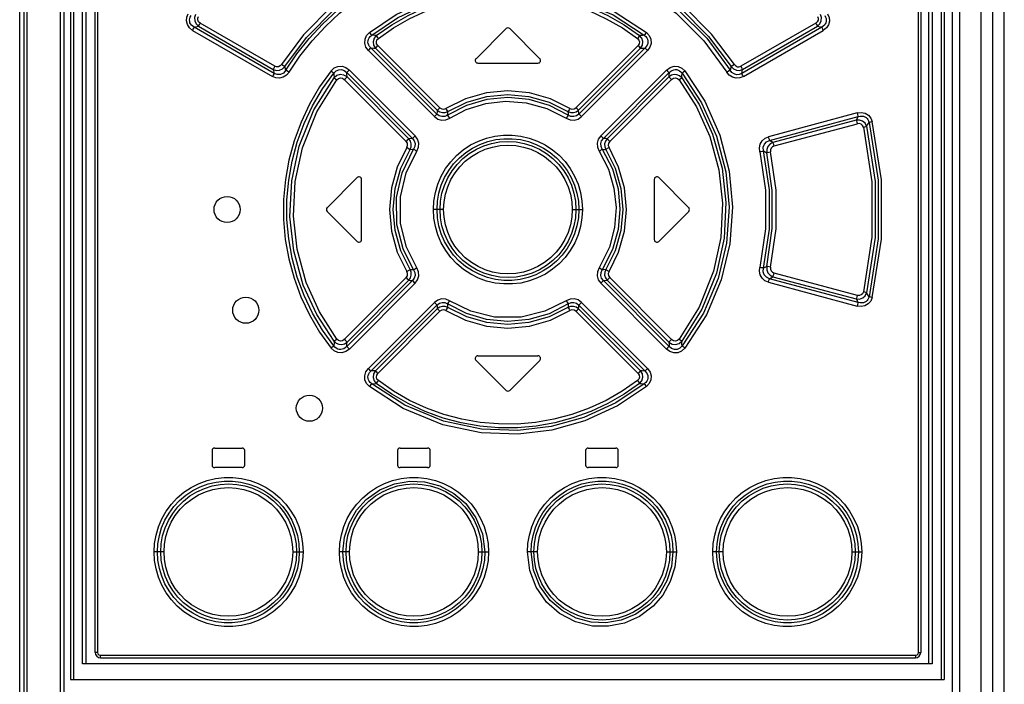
# Model space of a CAD drawing. Extents: x 0 to 420, y 0 to 297.
# Tile 5 of 31: x 79 to 94, y 182 to 193. Entities that reach past the tile are written whole.
import ezdxf

# ---------------------------------------------------------------- set-up
doc = ezdxf.new("R2010")
doc.units = 0
doc.header["$LTSCALE"] = 23.1
doc.layers.get('0').update_dxf_attribs({"linetype": 'CONTINUOUS'})

msp = doc.modelspace()

# ---------------------------------------------------------------- linework, layer by layer
at = {"color": 7, "linetype": 'CONTINUOUS'}
for p, q in [((93.794, 138.709), (93.794, 213.559)), ((78.718, 138.659), (78.718, 208.659)), ((79.394, 208.619), (79.394, 142.659)), ((79.496, 208.619), (79.496, 182.509)), ((79.736, 182.749), (79.736, 208.619)), ((92.634, 208.619), (92.634, 182.749)), ((92.874, 208.619), (92.874, 182.509)), ((92.994, 208.619), (92.994, 142.659)), ((79.874, 182.919), (79.874, 208.379)), ((92.514, 208.379), (92.514, 182.919)), ((86.166, 192.467), (85.706, 192.007)), ((86.683, 192.007), (86.223, 192.467)), ((85.734, 191.939), (86.654, 191.939)), ((83.426, 189.727), (83.886, 190.187)), ((83.954, 189.239), (83.954, 190.159)), ((88.434, 190.159), (88.434, 189.239)), ((88.503, 190.187), (88.963, 189.727)), ((83.426, 189.67), (83.886, 189.21)), ((88.503, 189.21), (88.963, 189.67)), ((85.734, 187.459), (86.654, 187.459)), ((85.706, 187.39), (86.166, 186.93)), ((86.223, 186.93), (86.683, 187.39)), ((81.704, 186.049), (82.124, 186.049)), ((84.544, 186.049), (84.964, 186.049)), ((87.424, 186.049), (87.844, 186.049)), ((81.664, 186.009), (81.664, 185.789)), ((82.164, 185.789), (82.164, 186.009)), ((84.504, 186.009), (84.504, 185.789)), ((85.004, 185.789), (85.004, 186.009)), ((87.384, 186.009), (87.384, 185.789)), ((87.884, 185.789), (87.884, 186.009)), ((82.124, 185.749), (81.704, 185.749)), ((84.964, 185.749), (84.544, 185.749)), ((87.844, 185.749), (87.424, 185.749)), ((92.69, 182.749), (79.681, 182.749)), ((79.954, 182.839), (92.434, 182.839)), ((79.496, 182.509), (92.874, 182.509))]:
    msp.add_line(p, q, dxfattribs=at)
at = {"color": 9, "linetype": 'CONTINUOUS'}
for p, q in [((78.783, 208.619), (78.783, 141.681)), ((78.827, 208.619), (78.827, 141.681)), ((79.338, 208.619), (79.338, 142.609)), ((79.54, 208.619), (79.54, 182.509)), ((79.681, 182.749), (79.681, 208.619)), ((92.69, 208.619), (92.69, 182.749)), ((92.83, 208.619), (92.83, 182.509)), ((93.107, 208.619), (93.107, 142.609)), ((93.437, 208.619), (93.437, 141.681)), ((93.611, 208.619), (93.611, 141.572)), ((79.91, 208.379), (79.91, 182.919)), ((92.479, 182.919), (92.479, 208.379)), ((82.626, 191.891), (81.481, 192.552)), ((90.908, 192.552), (89.762, 191.891)), ((81.366, 192.44), (82.589, 191.733)), ((81.391, 192.488), (81.456, 192.504)), ((82.615, 191.781), (81.391, 192.488)), ((81.456, 192.504), (82.601, 191.843)), ((90.998, 192.488), (89.774, 191.781)), ((89.788, 191.843), (90.933, 192.504)), ((89.799, 191.733), (91.022, 192.44)), ((90.933, 192.504), (90.998, 192.488)), ((84.058, 192.131), (85.068, 191.12)), ((85.107, 191.16), (84.096, 192.171)), ((84.165, 192.166), (85.113, 191.217)), ((85.152, 191.256), (84.203, 192.206)), ((88.186, 192.206), (87.236, 191.256)), ((87.275, 191.217), (88.224, 192.166)), ((88.293, 192.171), (87.282, 191.16)), ((87.321, 191.12), (88.331, 192.131)), ((82.601, 191.843), (82.615, 191.781)), ((82.792, 191.83), (82.778, 191.886)), ((83.725, 191.793), (84.732, 190.787)), ((84.773, 190.827), (83.767, 191.833)), ((88.621, 191.833), (87.616, 190.827)), ((87.657, 190.787), (88.664, 191.793)), ((89.61, 191.886), (89.597, 191.83)), ((89.774, 191.781), (89.788, 191.843)), ((83.688, 191.688), (84.636, 190.741)), ((84.677, 190.781), (83.73, 191.728)), ((88.659, 191.728), (87.712, 190.781)), ((87.753, 190.741), (88.701, 191.688)), ((91.54, 191.176), (90.183, 190.812)), ((90.201, 190.757), (91.559, 191.121)), ((91.525, 191.067), (90.252, 190.726)), ((91.559, 191.121), (91.525, 191.067)), ((91.686, 190.972), (91.723, 191.032)), ((90.269, 190.671), (91.544, 191.012)), ((90.252, 190.726), (90.201, 190.757)), ((90.108, 190.596), (90.156, 190.568)), ((85.209, 189.699), (85.053, 189.699)), ((87.18, 189.699), (87.335, 189.699)), ((90.156, 188.829), (90.108, 188.801)), ((84.636, 188.657), (83.688, 187.709)), ((84.732, 188.61), (83.725, 187.604)), ((83.73, 187.669), (84.677, 188.616)), ((88.664, 187.604), (87.657, 188.61)), ((87.712, 188.616), (88.659, 187.669)), ((88.701, 187.709), (87.753, 188.657)), ((90.201, 188.64), (90.252, 188.671)), ((91.559, 188.277), (90.201, 188.64)), ((90.252, 188.671), (91.525, 188.33)), ((91.544, 188.385), (90.269, 188.726)), ((83.767, 187.564), (84.773, 188.57)), ((87.616, 188.57), (88.621, 187.564)), ((90.183, 188.585), (91.54, 188.222)), ((91.525, 188.33), (91.559, 188.277)), ((91.723, 188.365), (91.686, 188.426)), ((85.068, 188.277), (84.058, 187.266)), ((84.096, 187.227), (85.107, 188.237)), ((85.113, 188.181), (84.165, 187.231)), ((88.224, 187.231), (87.275, 188.181)), ((87.282, 188.237), (88.293, 187.227)), ((88.331, 187.266), (87.321, 188.277)), ((84.203, 187.192), (85.152, 188.141)), ((87.236, 188.141), (88.186, 187.192)), ((80.928, 184.459), (80.777, 184.459)), ((82.898, 184.459), (83.059, 184.459)), ((83.768, 184.459), (83.614, 184.459)), ((85.739, 184.459), (85.897, 184.459)), ((86.649, 184.459), (86.492, 184.459)), ((88.62, 184.459), (88.774, 184.459)), ((89.49, 184.459), (89.33, 184.459)), ((91.461, 184.459), (91.612, 184.459)), ((79.91, 182.919), (79.874, 182.919)), ((79.95, 182.879), (92.439, 182.879)), ((92.479, 182.919), (92.514, 182.919))]:
    msp.add_line(p, q, dxfattribs=at)
for points in [[(83.976, 193.165), (83.51, 192.819), (83.064, 192.37), (82.727, 191.917)], [(84.075, 192.409), (84.483, 192.684), (84.989, 192.922), (85.535, 193.077), (86.075, 193.139), (86.642, 193.111), (87.212, 192.987), (87.823, 192.73), (88.314, 192.409)], [(89.661, 191.917), (89.313, 192.384), (88.865, 192.83), (88.412, 193.165)], [(82.778, 191.886), (83.109, 192.333), (83.549, 192.775), (84.008, 193.117)], [(82.792, 191.83), (82.963, 192.081), (83.152, 192.318), (83.358, 192.54), (83.58, 192.746), (83.816, 192.933), (84.065, 193.102)], [(82.843, 191.8), (83.01, 192.046), (83.196, 192.28), (83.399, 192.498), (83.617, 192.701), (83.85, 192.887), (84.096, 193.054)], [(84.108, 192.365), (84.503, 192.632), (84.998, 192.866), (85.539, 193.02), (86.075, 193.082), (86.639, 193.055), (87.204, 192.93), (87.803, 192.678), (88.281, 192.365)], [(84.178, 192.362), (84.415, 192.526), (84.665, 192.669), (84.928, 192.79), (85.199, 192.888), (85.477, 192.962), (85.761, 193.012), (86.048, 193.037), (86.337, 193.037), (86.624, 193.012), (86.908, 192.963), (87.188, 192.889), (87.46, 192.791), (87.723, 192.669), (87.974, 192.526), (88.211, 192.362)], [(84.21, 192.318), (84.444, 192.479), (84.691, 192.62), (84.949, 192.739), (85.217, 192.835), (85.491, 192.908), (85.77, 192.956), (86.053, 192.981), (86.337, 192.981), (86.62, 192.956), (86.899, 192.907), (87.173, 192.835), (87.441, 192.738), (87.699, 192.619), (87.946, 192.478), (88.178, 192.318)], [(88.292, 193.054), (88.772, 192.701), (89.192, 192.28), (89.546, 191.8)], [(88.324, 193.102), (88.81, 192.745), (89.237, 192.319), (89.597, 191.83)], [(88.38, 193.117), (88.825, 192.788), (89.267, 192.348), (89.61, 191.886)], [(81.366, 192.44), (81.317, 192.479), (81.286, 192.528), (81.272, 192.584), (81.277, 192.64), (81.3, 192.695)], [(81.411, 192.684), (81.395, 192.635), (81.398, 192.585), (81.419, 192.539), (81.456, 192.504)], [(90.933, 192.504), (90.97, 192.54), (90.991, 192.586), (90.994, 192.636), (90.978, 192.684)], [(91.089, 192.695), (91.112, 192.638), (91.117, 192.58), (91.102, 192.525), (91.07, 192.477), (91.022, 192.44)], [(81.391, 192.488), (81.367, 192.503), (81.349, 192.519), (81.336, 192.538), (81.326, 192.557), (81.321, 192.578), (81.32, 192.599), (81.323, 192.621), (81.33, 192.643), (81.343, 192.666)], [(81.481, 192.552), (81.457, 192.573), (81.444, 192.599), (81.444, 192.627), (81.454, 192.654)], [(81.456, 192.504), (81.461, 192.515), (81.469, 192.532), (81.481, 192.552)], [(90.934, 192.654), (90.945, 192.626), (90.944, 192.597), (90.931, 192.572), (90.908, 192.552)], [(90.908, 192.552), (90.919, 192.532), (90.928, 192.516), (90.933, 192.504)], [(91.045, 192.666), (91.058, 192.643), (91.066, 192.621), (91.069, 192.599), (91.068, 192.577), (91.062, 192.557), (91.053, 192.538), (91.04, 192.519), (91.021, 192.503), (90.998, 192.488)], [(81.366, 192.44), (81.377, 192.46), (81.386, 192.476), (81.391, 192.488)], [(84.058, 192.131), (84.019, 192.185), (84.002, 192.244), (84.006, 192.306), (84.031, 192.362), (84.075, 192.409)], [(84.108, 192.365), (84.101, 192.375), (84.089, 192.391), (84.075, 192.409)], [(88.314, 192.409), (88.3, 192.391), (88.288, 192.376), (88.281, 192.365)], [(88.314, 192.409), (88.359, 192.36), (88.384, 192.303), (88.387, 192.241), (88.368, 192.182), (88.331, 192.131)], [(90.998, 192.488), (91.003, 192.477), (91.011, 192.46), (91.022, 192.44)], [(84.096, 192.171), (84.076, 192.192), (84.062, 192.214), (84.054, 192.237), (84.051, 192.26), (84.052, 192.282), (84.058, 192.304), (84.069, 192.326), (84.086, 192.346), (84.108, 192.365)], [(84.178, 192.362), (84.155, 192.363), (84.108, 192.365)], [(84.178, 192.362), (84.144, 192.319), (84.129, 192.266), (84.137, 192.213), (84.165, 192.166)], [(84.21, 192.318), (84.196, 192.336), (84.185, 192.352), (84.178, 192.362)], [(84.203, 192.206), (84.184, 192.234), (84.18, 192.264), (84.189, 192.293), (84.21, 192.318)], [(88.211, 192.362), (88.204, 192.352), (88.192, 192.337), (88.178, 192.318)], [(88.178, 192.318), (88.2, 192.292), (88.209, 192.263), (88.204, 192.233), (88.186, 192.206)], [(88.281, 192.365), (88.257, 192.364), (88.211, 192.362)], [(88.224, 192.166), (88.252, 192.214), (88.259, 192.268), (88.245, 192.32), (88.211, 192.362)], [(88.281, 192.365), (88.303, 192.346), (88.319, 192.326), (88.33, 192.304), (88.336, 192.282), (88.338, 192.26), (88.334, 192.237), (88.326, 192.214), (88.313, 192.192), (88.293, 192.171)], [(84.058, 192.131), (84.074, 192.147), (84.087, 192.161), (84.096, 192.171)], [(84.096, 192.171), (84.142, 192.168), (84.165, 192.166)], [(84.165, 192.166), (84.173, 192.175), (84.186, 192.189), (84.203, 192.206)], [(88.186, 192.206), (88.202, 192.189), (88.215, 192.175), (88.224, 192.166)], [(88.224, 192.166), (88.27, 192.169), (88.293, 192.171)], [(88.293, 192.171), (88.301, 192.162), (88.314, 192.148), (88.331, 192.131)], [(82.843, 191.8), (82.803, 191.753), (82.753, 191.722), (82.697, 191.708), (82.641, 191.712), (82.589, 191.733)], [(82.615, 191.781), (82.61, 191.77), (82.601, 191.753), (82.59, 191.733)], [(82.626, 191.891), (82.615, 191.871), (82.606, 191.854), (82.601, 191.843)], [(82.601, 191.843), (82.648, 191.828), (82.697, 191.831), (82.742, 191.851), (82.778, 191.886)], [(82.792, 191.83), (82.756, 191.787), (82.71, 191.765), (82.661, 191.763), (82.615, 191.781)], [(82.727, 191.917), (82.706, 191.895), (82.681, 191.883), (82.653, 191.881), (82.626, 191.891)], [(82.778, 191.886), (82.767, 191.893), (82.749, 191.903), (82.727, 191.917)], [(83.486, 191.821), (83.311, 191.575), (83.157, 191.312), (83.026, 191.036), (82.919, 190.75), (82.839, 190.455), (82.786, 190.156), (82.759, 189.852), (82.758, 189.547), (82.785, 189.242), (82.839, 188.942), (82.919, 188.649), (83.025, 188.363), (83.156, 188.087), (83.31, 187.824), (83.486, 187.577)], [(82.843, 191.8), (82.822, 191.813), (82.804, 191.824), (82.792, 191.83)], [(83.528, 187.611), (83.354, 187.854), (83.202, 188.113), (83.073, 188.384), (82.969, 188.665), (82.891, 188.954), (82.838, 189.249), (82.811, 189.547), (82.811, 189.847), (82.838, 190.146), (82.89, 190.441), (82.969, 190.731), (83.073, 191.013), (83.202, 191.284), (83.354, 191.543), (83.528, 191.786)], [(83.486, 191.821), (83.535, 191.865), (83.592, 191.889), (83.655, 191.891), (83.714, 191.872), (83.767, 191.833)], [(83.486, 191.821), (83.504, 191.807), (83.519, 191.794), (83.528, 191.786)], [(83.528, 191.786), (83.563, 191.821), (83.603, 191.838), (83.646, 191.839), (83.688, 191.824), (83.725, 191.793)], [(83.528, 191.786), (83.529, 191.763), (83.532, 191.716)], [(83.725, 191.793), (83.735, 191.802), (83.749, 191.816), (83.767, 191.834)], [(83.73, 191.728), (83.727, 191.772), (83.725, 191.793)], [(88.621, 191.833), (88.676, 191.873), (88.737, 191.892), (88.8, 191.888), (88.856, 191.863), (88.902, 191.821)], [(88.622, 191.834), (88.639, 191.817), (88.654, 191.802), (88.664, 191.793)], [(88.664, 191.793), (88.66, 191.75), (88.659, 191.728)], [(88.664, 191.793), (88.686, 191.814), (88.709, 191.828), (88.733, 191.837), (88.756, 191.84), (88.779, 191.839), (88.801, 191.833), (88.822, 191.823), (88.842, 191.807), (88.86, 191.786)], [(88.857, 191.716), (88.858, 191.739), (88.86, 191.786)], [(88.86, 191.786), (88.87, 191.794), (88.884, 191.806), (88.902, 191.821)], [(88.86, 191.786), (89.16, 191.333), (89.39, 190.819), (89.531, 190.277), (89.581, 189.735), (89.542, 189.185), (89.412, 188.642), (89.187, 188.114), (88.86, 187.611)], [(88.902, 191.821), (89.207, 191.359), (89.44, 190.836), (89.583, 190.284), (89.633, 189.733), (89.593, 189.174), (89.461, 188.622), (89.233, 188.086), (88.902, 187.577)], [(89.597, 191.83), (89.585, 191.824), (89.567, 191.813), (89.546, 191.8)], [(89.799, 191.733), (89.745, 191.712), (89.688, 191.708), (89.632, 191.723), (89.584, 191.755), (89.546, 191.8)], [(89.774, 191.781), (89.734, 191.765), (89.695, 191.762), (89.657, 191.773), (89.624, 191.795), (89.597, 191.83)], [(89.661, 191.917), (89.64, 191.903), (89.622, 191.893), (89.61, 191.886)], [(89.61, 191.886), (89.647, 191.851), (89.692, 191.831), (89.741, 191.828), (89.788, 191.843)], [(89.661, 191.917), (89.682, 191.895), (89.708, 191.883), (89.736, 191.881), (89.762, 191.891)], [(89.788, 191.843), (89.783, 191.854), (89.774, 191.87), (89.762, 191.891)], [(89.799, 191.733), (89.788, 191.753), (89.779, 191.77), (89.774, 191.781)], [(83.532, 187.682), (83.267, 188.091), (83.061, 188.543), (82.916, 189.065), (82.857, 189.59), (82.884, 190.136), (83, 190.67), (83.224, 191.225), (83.532, 191.716)], [(83.575, 187.715), (83.307, 188.131), (83.104, 188.582), (82.965, 189.091), (82.91, 189.599), (82.936, 190.127), (83.048, 190.645), (83.267, 191.192), (83.575, 191.682)], [(83.73, 191.728), (83.682, 191.757), (83.627, 191.764), (83.575, 191.75), (83.532, 191.716)], [(83.532, 191.716), (83.541, 191.708), (83.556, 191.696), (83.575, 191.682)], [(83.575, 191.682), (83.6, 191.704), (83.629, 191.712), (83.66, 191.707), (83.688, 191.688)], [(83.688, 191.688), (83.705, 191.705), (83.72, 191.719), (83.73, 191.728)], [(88.857, 191.716), (88.823, 191.745), (88.782, 191.761), (88.739, 191.764), (88.696, 191.753), (88.659, 191.728)], [(88.659, 191.728), (88.668, 191.72), (88.683, 191.706), (88.701, 191.688)], [(88.701, 191.688), (88.73, 191.707), (88.761, 191.712), (88.79, 191.703), (88.814, 191.682)], [(88.814, 191.682), (88.832, 191.696), (88.847, 191.708), (88.857, 191.716)], [(88.814, 191.682), (89.081, 191.268), (89.284, 190.817), (89.424, 190.306), (89.479, 189.796), (89.452, 189.269), (89.341, 188.753), (89.122, 188.206), (88.814, 187.715)], [(88.857, 191.716), (89.121, 191.307), (89.327, 190.854), (89.473, 190.33), (89.532, 189.804), (89.504, 189.258), (89.389, 188.726), (89.165, 188.173), (88.857, 187.682)], [(87.144, 191.246), (86.845, 191.393), (86.525, 191.483), (86.194, 191.513), (85.864, 191.483), (85.544, 191.393), (85.245, 191.246)], [(87.118, 191.143), (86.829, 191.291), (86.518, 191.382), (86.194, 191.413), (85.871, 191.382), (85.559, 191.291), (85.271, 191.143)], [(85.275, 191.197), (85.563, 191.34), (85.873, 191.427), (86.194, 191.457), (86.516, 191.427), (86.826, 191.34), (87.113, 191.197)], [(85.302, 191.096), (85.555, 191.228), (85.857, 191.322), (86.157, 191.356), (86.475, 191.333), (86.79, 191.246), (87.087, 191.096)], [(85.113, 191.217), (85.111, 191.198), (85.107, 191.16)], [(85.152, 191.256), (85.136, 191.24), (85.122, 191.226), (85.113, 191.217)], [(85.113, 191.217), (85.15, 191.192), (85.191, 191.181), (85.234, 191.182), (85.275, 191.197)], [(85.152, 191.256), (85.18, 191.238), (85.214, 191.235), (85.245, 191.246)], [(85.275, 191.197), (85.268, 191.208), (85.258, 191.225), (85.245, 191.246)], [(85.271, 191.143), (85.274, 191.179), (85.275, 191.197)], [(87.144, 191.246), (87.131, 191.225), (87.12, 191.208), (87.113, 191.197)], [(87.113, 191.197), (87.155, 191.182), (87.198, 191.181), (87.239, 191.192), (87.275, 191.217)], [(87.113, 191.197), (87.116, 191.161), (87.118, 191.143)], [(87.144, 191.246), (87.175, 191.235), (87.209, 191.239), (87.236, 191.256)], [(87.275, 191.217), (87.267, 191.226), (87.253, 191.239), (87.236, 191.256)], [(87.282, 191.16), (87.28, 191.179), (87.275, 191.217)], [(91.54, 191.176), (91.604, 191.183), (91.663, 191.171), (91.713, 191.141), (91.75, 191.098), (91.772, 191.045)], [(91.54, 191.176), (91.547, 191.153), (91.553, 191.133), (91.559, 191.121)], [(85.107, 191.16), (85.098, 191.151), (85.085, 191.137), (85.068, 191.12)], [(85.068, 191.12), (85.121, 191.082), (85.181, 191.066), (85.243, 191.07), (85.302, 191.096)], [(85.271, 191.143), (85.228, 191.123), (85.184, 191.12), (85.142, 191.133), (85.107, 191.16)], [(85.302, 191.096), (85.289, 191.116), (85.278, 191.133), (85.271, 191.143)], [(87.118, 191.143), (87.111, 191.133), (87.1, 191.116), (87.087, 191.096)], [(87.087, 191.096), (87.148, 191.07), (87.21, 191.066), (87.269, 191.083), (87.321, 191.12)], [(87.282, 191.16), (87.245, 191.132), (87.203, 191.12), (87.159, 191.124), (87.118, 191.143)], [(87.321, 191.12), (87.304, 191.137), (87.291, 191.151), (87.282, 191.16)], [(91.686, 190.972), (91.663, 191.018), (91.625, 191.051), (91.577, 191.068), (91.525, 191.067)], [(91.525, 191.067), (91.53, 191.055), (91.537, 191.036), (91.544, 191.012)], [(91.637, 190.96), (91.624, 190.986), (91.603, 191.006), (91.575, 191.015), (91.544, 191.012)], [(91.559, 191.121), (91.587, 191.127), (91.613, 191.128), (91.637, 191.125), (91.658, 191.118), (91.677, 191.107), (91.693, 191.093), (91.706, 191.076), (91.716, 191.056), (91.723, 191.032)], [(91.723, 191.032), (91.734, 191.035), (91.751, 191.04), (91.772, 191.045)], [(91.723, 191.032), (91.864, 190.147), (91.864, 189.25), (91.723, 188.365)], [(91.772, 188.352), (91.914, 189.246), (91.914, 190.151), (91.772, 191.045)], [(91.637, 190.96), (91.657, 190.965), (91.675, 190.969), (91.686, 190.972)], [(91.637, 190.96), (91.765, 190.122), (91.765, 189.275), (91.637, 188.438)], [(91.686, 190.972), (91.815, 190.126), (91.815, 189.271), (91.686, 188.426)], [(84.677, 190.781), (84.668, 190.772), (84.653, 190.758), (84.636, 190.741)], [(84.647, 190.648), (84.658, 190.679), (84.654, 190.713), (84.636, 190.741)], [(84.732, 190.787), (84.713, 190.785), (84.677, 190.781)], [(84.696, 190.618), (84.712, 190.659), (84.713, 190.703), (84.701, 190.745), (84.677, 190.781)], [(84.773, 190.827), (84.756, 190.81), (84.741, 190.796), (84.732, 190.787)], [(84.732, 190.787), (84.76, 190.75), (84.772, 190.707), (84.769, 190.663), (84.749, 190.622)], [(84.798, 190.591), (84.824, 190.652), (84.828, 190.715), (84.81, 190.775), (84.773, 190.827)], [(85.053, 189.699), (85.061, 189.828), (85.083, 189.958), (85.121, 190.085), (85.173, 190.208), (85.239, 190.324), (85.318, 190.43), (85.409, 190.527), (85.511, 190.613), (85.622, 190.686), (85.741, 190.747), (85.866, 190.792), (85.995, 190.823), (86.127, 190.839), (86.26, 190.839), (86.392, 190.823), (86.521, 190.793), (86.646, 190.747), (86.765, 190.688), (86.876, 190.614), (86.978, 190.529), (87.069, 190.432), (87.148, 190.326), (87.215, 190.21), (87.267, 190.087), (87.305, 189.959), (87.328, 189.829), (87.335, 189.699)], [(85.108, 189.699), (85.116, 189.825), (85.138, 189.95), (85.174, 190.071), (85.225, 190.187), (85.288, 190.297), (85.363, 190.398), (85.45, 190.489), (85.547, 190.57), (85.652, 190.639), (85.766, 190.696), (85.884, 190.739), (86.007, 190.768), (86.132, 190.782), (86.259, 190.782), (86.384, 190.768), (86.507, 190.738), (86.625, 190.695), (86.738, 190.638), (86.843, 190.569), (86.94, 190.488), (87.026, 190.396), (87.101, 190.296), (87.164, 190.187), (87.214, 190.071), (87.251, 189.95), (87.273, 189.826), (87.28, 189.699)], [(85.154, 189.699), (85.161, 189.825), (85.184, 189.948), (85.221, 190.068), (85.273, 190.183), (85.338, 190.291), (85.416, 190.39), (85.505, 190.479), (85.603, 190.556), (85.711, 190.621), (85.825, 190.672), (85.944, 190.71), (86.067, 190.732), (86.192, 190.74), (86.318, 190.733), (86.442, 190.71), (86.562, 190.673), (86.676, 190.622), (86.784, 190.557), (86.884, 190.479), (86.972, 190.39), (87.05, 190.292), (87.115, 190.185), (87.167, 190.07), (87.205, 189.949), (87.227, 189.825), (87.235, 189.699)], [(87.616, 190.827), (87.578, 190.773), (87.561, 190.713), (87.565, 190.651), (87.59, 190.591)], [(87.657, 190.787), (87.648, 190.796), (87.633, 190.81), (87.616, 190.827)], [(87.639, 190.622), (87.62, 190.665), (87.616, 190.709), (87.629, 190.751), (87.657, 190.787)], [(87.712, 190.781), (87.693, 190.783), (87.657, 190.787)], [(87.712, 190.781), (87.687, 190.744), (87.675, 190.702), (87.677, 190.659), (87.692, 190.618)], [(87.753, 190.741), (87.736, 190.758), (87.721, 190.772), (87.712, 190.781)], [(87.753, 190.741), (87.735, 190.713), (87.731, 190.678), (87.742, 190.647)], [(90.049, 190.583), (90.044, 190.644), (90.057, 190.701), (90.087, 190.751), (90.131, 190.789), (90.183, 190.812)], [(90.108, 190.596), (90.104, 190.652), (90.12, 190.7), (90.154, 190.736), (90.201, 190.757)], [(90.252, 190.726), (90.207, 190.703), (90.174, 190.665), (90.156, 190.619), (90.156, 190.568)], [(90.201, 190.757), (90.197, 190.769), (90.19, 190.788), (90.184, 190.812)], [(90.269, 190.671), (90.263, 190.694), (90.257, 190.713), (90.252, 190.726)], [(84.647, 190.648), (84.499, 190.349), (84.409, 190.029), (84.379, 189.699), (84.409, 189.368), (84.499, 189.048), (84.647, 188.75)], [(84.696, 188.779), (84.554, 189.068), (84.467, 189.378), (84.437, 189.699), (84.467, 190.02), (84.554, 190.33), (84.696, 190.618)], [(84.749, 188.775), (84.589, 189.097), (84.495, 189.467), (84.489, 189.883), (84.574, 190.261), (84.749, 190.622)], [(84.798, 188.806), (84.642, 189.121), (84.551, 189.486), (84.549, 189.894), (84.635, 190.258), (84.798, 190.591)], [(84.647, 190.648), (84.668, 190.635), (84.685, 190.624), (84.696, 190.618)], [(84.696, 190.618), (84.732, 190.621), (84.749, 190.622)], [(84.749, 190.622), (84.761, 190.615), (84.778, 190.604), (84.798, 190.591)], [(85.209, 189.699), (85.216, 189.817), (85.237, 189.934), (85.273, 190.048), (85.322, 190.157), (85.384, 190.259), (85.457, 190.353), (85.541, 190.437), (85.635, 190.51), (85.738, 190.572), (85.847, 190.621), (85.959, 190.655), (86.074, 190.676), (86.194, 190.684), (86.313, 190.677), (86.43, 190.655), (86.543, 190.62), (86.652, 190.571), (86.755, 190.509), (86.848, 190.436), (86.932, 190.352), (87.006, 190.258), (87.067, 190.156), (87.116, 190.047), (87.152, 189.933), (87.173, 189.816), (87.18, 189.699)], [(87.59, 190.591), (87.611, 190.604), (87.628, 190.615), (87.639, 190.622)], [(87.59, 190.591), (87.733, 190.314), (87.818, 190.026), (87.851, 189.73), (87.828, 189.423), (87.747, 189.121), (87.59, 188.806)], [(87.639, 190.622), (87.675, 190.619), (87.692, 190.618)], [(87.639, 190.622), (87.793, 190.319), (87.88, 190.014), (87.909, 189.702), (87.882, 189.392), (87.797, 189.089), (87.639, 188.775)], [(87.692, 190.618), (87.703, 190.624), (87.721, 190.635), (87.742, 190.647)], [(87.692, 190.618), (87.835, 190.33), (87.922, 190.02), (87.951, 189.699), (87.922, 189.378), (87.835, 189.068), (87.692, 188.779)], [(87.742, 188.75), (87.889, 189.048), (87.979, 189.368), (88.01, 189.699), (87.979, 190.029), (87.889, 190.349), (87.742, 190.647)], [(90.049, 190.584), (90.074, 190.589), (90.095, 190.594), (90.108, 190.596)], [(90.049, 190.583), (90.138, 189.996), (90.138, 189.401), (90.049, 188.814)], [(90.108, 188.801), (90.198, 189.397), (90.198, 190), (90.108, 190.596)], [(90.156, 190.568), (90.169, 190.571), (90.19, 190.575), (90.215, 190.58)], [(90.156, 188.829), (90.239, 189.407), (90.239, 189.991), (90.156, 190.568)], [(90.269, 190.671), (90.243, 190.658), (90.224, 190.637), (90.214, 190.61), (90.215, 190.581)], [(90.215, 188.817), (90.3, 189.403), (90.3, 189.995), (90.215, 190.581)], [(87.335, 189.699), (87.328, 189.569), (87.306, 189.439), (87.268, 189.312), (87.216, 189.189), (87.149, 189.073), (87.07, 188.967), (86.98, 188.87), (86.878, 188.784), (86.767, 188.711), (86.648, 188.651), (86.523, 188.605), (86.394, 188.574), (86.262, 188.559), (86.129, 188.559), (85.997, 188.574), (85.868, 188.604), (85.743, 188.65), (85.624, 188.71), (85.512, 188.783), (85.411, 188.868), (85.32, 188.965), (85.241, 189.072), (85.174, 189.187), (85.121, 189.31), (85.083, 189.438), (85.061, 189.568), (85.053, 189.699)], [(87.28, 189.699), (87.273, 189.572), (87.251, 189.447), (87.214, 189.326), (87.164, 189.21), (87.101, 189.101), (87.025, 189), (86.939, 188.908), (86.842, 188.827), (86.736, 188.758), (86.623, 188.701), (86.505, 188.658), (86.382, 188.629), (86.256, 188.615), (86.13, 188.615), (86.004, 188.63), (85.882, 188.659), (85.764, 188.702), (85.651, 188.759), (85.545, 188.828), (85.449, 188.909), (85.362, 189.001), (85.287, 189.102), (85.224, 189.21), (85.174, 189.326), (85.138, 189.447), (85.116, 189.572), (85.108, 189.699)], [(87.235, 189.699), (87.228, 189.572), (87.205, 189.449), (87.168, 189.33), (87.116, 189.215), (87.05, 189.106), (86.973, 189.007), (86.884, 188.919), (86.785, 188.841), (86.678, 188.776), (86.564, 188.725), (86.445, 188.688), (86.322, 188.665), (86.196, 188.657), (86.071, 188.664), (85.947, 188.687), (85.827, 188.724), (85.712, 188.776), (85.604, 188.841), (85.505, 188.918), (85.416, 189.007), (85.339, 189.105), (85.274, 189.213), (85.222, 189.328), (85.184, 189.448), (85.161, 189.572), (85.154, 189.699)], [(87.18, 189.699), (87.173, 189.58), (87.151, 189.464), (87.116, 189.349), (87.067, 189.241), (87.005, 189.139), (86.931, 189.045), (86.847, 188.961), (86.754, 188.888), (86.651, 188.826), (86.542, 188.777), (86.43, 188.742), (86.314, 188.721), (86.194, 188.714), (86.075, 188.721), (85.959, 188.742), (85.846, 188.777), (85.737, 188.826), (85.634, 188.888), (85.541, 188.961), (85.457, 189.045), (85.383, 189.14), (85.321, 189.242), (85.273, 189.35), (85.237, 189.465), (85.216, 189.581), (85.209, 189.699)], [(84.696, 188.78), (84.685, 188.773), (84.668, 188.763), (84.647, 188.75)], [(84.677, 188.616), (84.702, 188.653), (84.713, 188.695), (84.712, 188.738), (84.696, 188.779)], [(84.749, 188.775), (84.714, 188.778), (84.696, 188.779)], [(84.749, 188.775), (84.769, 188.733), (84.772, 188.688), (84.759, 188.646), (84.732, 188.61)], [(84.798, 188.806), (84.778, 188.793), (84.761, 188.782), (84.749, 188.775)], [(84.773, 188.57), (84.811, 188.624), (84.828, 188.684), (84.824, 188.746), (84.798, 188.806)], [(87.59, 188.806), (87.565, 188.745), (87.561, 188.682), (87.578, 188.623), (87.616, 188.57)], [(87.639, 188.775), (87.628, 188.782), (87.611, 188.793), (87.59, 188.806)], [(87.657, 188.61), (87.629, 188.648), (87.616, 188.69), (87.62, 188.734), (87.639, 188.775)], [(87.692, 188.779), (87.657, 188.777), (87.639, 188.775)], [(87.692, 188.779), (87.677, 188.738), (87.675, 188.695), (87.687, 188.653), (87.712, 188.616)], [(87.742, 188.75), (87.721, 188.762), (87.704, 188.773), (87.692, 188.779)], [(90.183, 188.585), (90.129, 188.609), (90.086, 188.648), (90.057, 188.698), (90.044, 188.754), (90.049, 188.814)], [(90.108, 188.801), (90.095, 188.804), (90.074, 188.808), (90.049, 188.814)], [(90.201, 188.64), (90.153, 188.662), (90.119, 188.699), (90.104, 188.747), (90.108, 188.801)], [(90.156, 188.829), (90.156, 188.778), (90.174, 188.732), (90.208, 188.694), (90.252, 188.671)], [(90.215, 188.817), (90.169, 188.826), (90.156, 188.829)], [(90.215, 188.817), (90.214, 188.787), (90.224, 188.76), (90.243, 188.738), (90.269, 188.726)], [(84.636, 188.657), (84.654, 188.685), (84.658, 188.719), (84.647, 188.75)], [(84.636, 188.657), (84.653, 188.64), (84.667, 188.626), (84.677, 188.616)], [(84.677, 188.616), (84.695, 188.614), (84.732, 188.61)], [(84.732, 188.61), (84.741, 188.601), (84.755, 188.587), (84.773, 188.57)], [(87.616, 188.57), (87.633, 188.587), (87.647, 188.601), (87.657, 188.61)], [(87.657, 188.61), (87.675, 188.612), (87.712, 188.616)], [(87.712, 188.616), (87.721, 188.625), (87.735, 188.639), (87.753, 188.657)], [(87.742, 188.75), (87.731, 188.718), (87.735, 188.684), (87.753, 188.657)], [(90.184, 188.585), (90.19, 188.608), (90.196, 188.628), (90.201, 188.64)], [(90.252, 188.671), (90.256, 188.683), (90.263, 188.703), (90.269, 188.726)], [(85.301, 188.302), (85.241, 188.328), (85.179, 188.331), (85.12, 188.314), (85.068, 188.277)], [(85.271, 188.254), (85.278, 188.265), (85.289, 188.282), (85.301, 188.302)], [(87.087, 188.302), (86.761, 188.141), (86.398, 188.053), (85.986, 188.054), (85.627, 188.141), (85.301, 188.302)], [(87.321, 188.277), (87.267, 188.315), (87.208, 188.332), (87.146, 188.327), (87.087, 188.302)], [(87.087, 188.302), (87.1, 188.282), (87.111, 188.265), (87.118, 188.254)], [(91.525, 188.33), (91.578, 188.329), (91.626, 188.347), (91.664, 188.38), (91.686, 188.426)], [(91.544, 188.385), (91.537, 188.362), (91.531, 188.342), (91.525, 188.33)], [(91.772, 188.352), (91.749, 188.297), (91.711, 188.254), (91.66, 188.225), (91.603, 188.214), (91.54, 188.222)], [(91.637, 188.438), (91.624, 188.41), (91.603, 188.392), (91.576, 188.382), (91.544, 188.385)], [(91.723, 188.365), (91.716, 188.342), (91.706, 188.322), (91.693, 188.304), (91.677, 188.29), (91.658, 188.28), (91.637, 188.272), (91.613, 188.269), (91.587, 188.27), (91.559, 188.277)], [(91.686, 188.426), (91.675, 188.428), (91.658, 188.433), (91.637, 188.438)], [(91.772, 188.352), (91.751, 188.357), (91.734, 188.362), (91.723, 188.365)], [(85.068, 188.277), (85.084, 188.261), (85.098, 188.247), (85.107, 188.237)], [(85.107, 188.237), (85.144, 188.265), (85.186, 188.278), (85.229, 188.274), (85.271, 188.254)], [(85.107, 188.237), (85.109, 188.218), (85.113, 188.181)], [(85.275, 188.2), (85.234, 188.215), (85.191, 188.217), (85.149, 188.205), (85.113, 188.181)], [(85.113, 188.181), (85.122, 188.172), (85.136, 188.158), (85.152, 188.141)], [(85.245, 188.152), (85.213, 188.163), (85.18, 188.159), (85.152, 188.141)], [(85.245, 188.152), (85.258, 188.172), (85.268, 188.189), (85.275, 188.2)], [(85.245, 188.152), (85.544, 188.004), (85.864, 187.914), (86.194, 187.884), (86.525, 187.914), (86.845, 188.004), (87.143, 188.152)], [(87.118, 188.254), (86.827, 188.105), (86.514, 188.014), (86.191, 187.984), (85.868, 188.016), (85.558, 188.107), (85.271, 188.254)], [(85.275, 188.2), (85.272, 188.236), (85.271, 188.254)], [(87.113, 188.2), (86.826, 188.058), (86.516, 187.97), (86.194, 187.94), (85.873, 187.97), (85.563, 188.058), (85.275, 188.2)], [(87.118, 188.254), (87.115, 188.218), (87.113, 188.2)], [(87.275, 188.181), (87.239, 188.205), (87.197, 188.217), (87.154, 188.215), (87.113, 188.2)], [(87.113, 188.2), (87.12, 188.189), (87.131, 188.172), (87.144, 188.152)], [(87.118, 188.254), (87.161, 188.274), (87.205, 188.277), (87.246, 188.265), (87.282, 188.237)], [(87.236, 188.141), (87.208, 188.159), (87.175, 188.163), (87.143, 188.152)], [(87.236, 188.141), (87.253, 188.157), (87.266, 188.171), (87.275, 188.181)], [(87.275, 188.181), (87.278, 188.2), (87.282, 188.237)], [(87.282, 188.237), (87.291, 188.246), (87.304, 188.26), (87.321, 188.277)], [(91.559, 188.277), (91.554, 188.265), (91.547, 188.245), (91.54, 188.222)], [(83.575, 187.715), (83.557, 187.701), (83.542, 187.689), (83.532, 187.682)], [(83.688, 187.709), (83.659, 187.69), (83.628, 187.685), (83.599, 187.694), (83.575, 187.715)], [(83.73, 187.669), (83.72, 187.677), (83.706, 187.692), (83.688, 187.709)], [(88.701, 187.709), (88.683, 187.692), (88.669, 187.678), (88.659, 187.669)], [(88.814, 187.715), (88.789, 187.694), (88.759, 187.685), (88.729, 187.69), (88.701, 187.709)], [(88.857, 187.682), (88.847, 187.689), (88.832, 187.701), (88.814, 187.715)], [(83.528, 187.611), (83.519, 187.603), (83.504, 187.591), (83.486, 187.577)], [(83.767, 187.564), (83.713, 187.524), (83.652, 187.506), (83.589, 187.509), (83.532, 187.534), (83.486, 187.577)], [(83.532, 187.682), (83.531, 187.658), (83.528, 187.611)], [(83.725, 187.604), (83.703, 187.584), (83.68, 187.569), (83.656, 187.561), (83.633, 187.557), (83.61, 187.558), (83.588, 187.564), (83.566, 187.575), (83.546, 187.59), (83.528, 187.611)], [(83.532, 187.682), (83.566, 187.653), (83.606, 187.636), (83.65, 187.633), (83.692, 187.645), (83.73, 187.669)], [(83.725, 187.604), (83.728, 187.647), (83.73, 187.669)], [(83.767, 187.564), (83.75, 187.581), (83.735, 187.595), (83.725, 187.604)], [(88.902, 187.577), (88.854, 187.532), (88.796, 187.508), (88.734, 187.506), (88.674, 187.525), (88.621, 187.564)], [(88.664, 187.604), (88.654, 187.595), (88.639, 187.581), (88.622, 187.564)], [(88.659, 187.669), (88.707, 187.64), (88.762, 187.633), (88.814, 187.648), (88.857, 187.682)], [(88.659, 187.669), (88.662, 187.626), (88.664, 187.604)], [(88.86, 187.611), (88.825, 187.577), (88.786, 187.559), (88.742, 187.558), (88.701, 187.573), (88.664, 187.604)], [(88.86, 187.611), (88.859, 187.635), (88.857, 187.682)], [(88.902, 187.577), (88.885, 187.591), (88.87, 187.603), (88.86, 187.611)], [(84.075, 186.988), (84.029, 187.037), (84.005, 187.095), (84.002, 187.156), (84.02, 187.215), (84.058, 187.266)], [(84.096, 187.227), (84.087, 187.236), (84.074, 187.249), (84.058, 187.266)], [(88.331, 187.266), (88.315, 187.25), (88.301, 187.236), (88.293, 187.227)], [(88.331, 187.266), (88.37, 187.212), (88.387, 187.152), (88.383, 187.092), (88.358, 187.036), (88.314, 186.988)], [(84.108, 187.032), (84.086, 187.051), (84.069, 187.071), (84.058, 187.093), (84.052, 187.115), (84.051, 187.137), (84.054, 187.16), (84.062, 187.183), (84.076, 187.205), (84.096, 187.227)], [(84.165, 187.231), (84.119, 187.228), (84.096, 187.227)], [(84.165, 187.231), (84.137, 187.183), (84.13, 187.13), (84.144, 187.078), (84.178, 187.035)], [(84.203, 187.192), (84.187, 187.208), (84.173, 187.222), (84.165, 187.231)], [(84.21, 187.08), (84.188, 187.105), (84.18, 187.135), (84.185, 187.164), (84.203, 187.192)], [(88.186, 187.192), (88.204, 187.163), (88.209, 187.133), (88.2, 187.104), (88.178, 187.08)], [(88.224, 187.231), (88.216, 187.222), (88.202, 187.208), (88.186, 187.192)], [(88.211, 187.035), (88.245, 187.079), (88.259, 187.131), (88.252, 187.184), (88.224, 187.231)], [(88.293, 187.227), (88.247, 187.23), (88.224, 187.231)], [(88.293, 187.227), (88.313, 187.205), (88.326, 187.183), (88.334, 187.161), (88.338, 187.138), (88.336, 187.115), (88.33, 187.093), (88.319, 187.072), (88.303, 187.051), (88.281, 187.032)], [(84.075, 186.988), (84.089, 187.006), (84.1, 187.022), (84.108, 187.032)], [(88.314, 186.988), (87.872, 186.694), (87.372, 186.465), (86.867, 186.323), (86.351, 186.26), (85.783, 186.281), (85.197, 186.405), (84.59, 186.654), (84.075, 186.988)], [(84.108, 187.032), (84.131, 187.033), (84.178, 187.035)], [(88.281, 187.032), (87.846, 186.743), (87.354, 186.518), (86.857, 186.378), (86.348, 186.316), (85.788, 186.337), (85.21, 186.459), (84.613, 186.705), (84.108, 187.032)], [(84.178, 187.035), (84.185, 187.045), (84.196, 187.061), (84.211, 187.08)], [(88.211, 187.035), (87.974, 186.871), (87.723, 186.728), (87.461, 186.607), (87.19, 186.509), (86.911, 186.435), (86.628, 186.385), (86.34, 186.36), (86.052, 186.36), (85.764, 186.385), (85.48, 186.434), (85.201, 186.508), (84.929, 186.606), (84.666, 186.728), (84.415, 186.871), (84.178, 187.035)], [(88.178, 187.08), (87.945, 186.918), (87.698, 186.777), (87.439, 186.658), (87.172, 186.562), (86.898, 186.49), (86.618, 186.441), (86.336, 186.416), (86.052, 186.417), (85.769, 186.441), (85.49, 186.49), (85.215, 186.563), (84.948, 186.659), (84.689, 186.778), (84.443, 186.919), (84.21, 187.08)], [(88.178, 187.08), (88.192, 187.061), (88.204, 187.045), (88.211, 187.035)], [(88.211, 187.035), (88.234, 187.034), (88.281, 187.032)], [(88.281, 187.032), (88.288, 187.022), (88.299, 187.007), (88.314, 186.988)], [(80.777, 184.459), (80.784, 184.589), (80.807, 184.718), (80.844, 184.845), (80.896, 184.967), (80.962, 185.083), (81.041, 185.19), (81.132, 185.287), (81.234, 185.373), (81.345, 185.446), (81.464, 185.506), (81.589, 185.552), (81.719, 185.583), (81.851, 185.599), (81.984, 185.599), (82.116, 185.583), (82.245, 185.553), (82.371, 185.507), (82.49, 185.447), (82.601, 185.373), (82.702, 185.288), (82.793, 185.191), (82.872, 185.085), (82.939, 184.969), (82.991, 184.847), (83.029, 184.719), (83.051, 184.589), (83.059, 184.459)], [(83.614, 184.459), (83.622, 184.59), (83.645, 184.72), (83.683, 184.847), (83.735, 184.97), (83.801, 185.085), (83.881, 185.192), (83.972, 185.289), (84.074, 185.374), (84.184, 185.447), (84.303, 185.507), (84.428, 185.553), (84.558, 185.583), (84.689, 185.599), (84.821, 185.599), (84.953, 185.583), (85.083, 185.553), (85.209, 185.507), (85.328, 185.447), (85.438, 185.374), (85.538, 185.289), (85.629, 185.193), (85.709, 185.086), (85.776, 184.97), (85.828, 184.847), (85.866, 184.72), (85.889, 184.59), (85.897, 184.459)], [(86.492, 184.459), (86.499, 184.588), (86.522, 184.718), (86.56, 184.845), (86.612, 184.968), (86.678, 185.084), (86.757, 185.191), (86.848, 185.287), (86.95, 185.373), (87.061, 185.447), (87.18, 185.507), (87.305, 185.552), (87.434, 185.583), (87.566, 185.599), (87.699, 185.599), (87.831, 185.583), (87.96, 185.553), (88.085, 185.507), (88.204, 185.447), (88.315, 185.374), (88.417, 185.289), (88.508, 185.192), (88.587, 185.085), (88.654, 184.97), (88.706, 184.847), (88.744, 184.72), (88.767, 184.589), (88.774, 184.459)], [(89.33, 184.459), (89.337, 184.588), (89.36, 184.718), (89.397, 184.846), (89.45, 184.969), (89.516, 185.084), (89.595, 185.191), (89.686, 185.288), (89.788, 185.373), (89.899, 185.447), (90.018, 185.507), (90.143, 185.552), (90.272, 185.583), (90.405, 185.599), (90.538, 185.599), (90.67, 185.583), (90.799, 185.552), (90.925, 185.506), (91.044, 185.446), (91.155, 185.372), (91.257, 185.287), (91.347, 185.19), (91.426, 185.083), (91.492, 184.968), (91.544, 184.846), (91.582, 184.718), (91.605, 184.589), (91.612, 184.459)], [(80.827, 184.459), (80.835, 184.585), (80.857, 184.709), (80.892, 184.829), (80.942, 184.945), (81.005, 185.054), (81.08, 185.155), (81.167, 185.248), (81.264, 185.329), (81.37, 185.398), (81.483, 185.455), (81.602, 185.499), (81.725, 185.528), (81.851, 185.542), (81.977, 185.542), (82.102, 185.528), (82.225, 185.498), (82.344, 185.455), (82.457, 185.398), (82.562, 185.329), (82.659, 185.248), (82.745, 185.156), (82.82, 185.055), (82.883, 184.947), (82.933, 184.831), (82.97, 184.71), (82.992, 184.586), (82.999, 184.459)], [(80.877, 184.459), (80.885, 184.584), (80.907, 184.707), (80.944, 184.827), (80.996, 184.941), (81.061, 185.049), (81.138, 185.149), (81.227, 185.237), (81.325, 185.315), (81.433, 185.38), (81.547, 185.432), (81.666, 185.469), (81.79, 185.492), (81.915, 185.5), (82.041, 185.493), (82.165, 185.47), (82.285, 185.433), (82.4, 185.381), (82.508, 185.316), (82.607, 185.239), (82.696, 185.15), (82.773, 185.052), (82.838, 184.944), (82.89, 184.829), (82.928, 184.709), (82.951, 184.585), (82.958, 184.459)], [(80.928, 184.459), (80.935, 184.576), (80.956, 184.693), (80.992, 184.807), (81.04, 184.915), (81.101, 185.017), (81.175, 185.111), (81.259, 185.195), (81.352, 185.268), (81.455, 185.331), (81.564, 185.38), (81.676, 185.415), (81.793, 185.436), (81.913, 185.444), (82.033, 185.436), (82.149, 185.415), (82.262, 185.38), (82.371, 185.331), (82.474, 185.268), (82.567, 185.195), (82.651, 185.111), (82.724, 185.017), (82.786, 184.915), (82.835, 184.807), (82.87, 184.693), (82.891, 184.576), (82.898, 184.459)], [(83.668, 184.459), (83.691, 184.683), (83.762, 184.901), (83.875, 185.096), (84.023, 185.261), (84.231, 185.41), (84.455, 185.502), (84.692, 185.542), (84.917, 185.532), (85.15, 185.47), (85.366, 185.355), (85.548, 185.199), (85.705, 184.983), (85.804, 184.737), (85.84, 184.459)], [(83.715, 184.459), (83.722, 184.585), (83.745, 184.708), (83.782, 184.827), (83.834, 184.942), (83.899, 185.051), (83.977, 185.15), (84.065, 185.238), (84.164, 185.316), (84.271, 185.381), (84.386, 185.432), (84.505, 185.47), (84.628, 185.492), (84.753, 185.5), (84.879, 185.493), (85.003, 185.47), (85.123, 185.433), (85.237, 185.382), (85.345, 185.317), (85.445, 185.239), (85.533, 185.151), (85.611, 185.052), (85.676, 184.945), (85.728, 184.83), (85.766, 184.709), (85.789, 184.585), (85.796, 184.459)], [(83.768, 184.459), (83.776, 184.577), (83.797, 184.693), (83.832, 184.808), (83.881, 184.916), (83.943, 185.018), (84.016, 185.112), (84.1, 185.196), (84.194, 185.269), (84.296, 185.331), (84.406, 185.38), (84.518, 185.415), (84.634, 185.436), (84.754, 185.444), (84.873, 185.437), (84.989, 185.415), (85.103, 185.38), (85.212, 185.331), (85.315, 185.269), (85.408, 185.196), (85.492, 185.112), (85.565, 185.018), (85.627, 184.916), (85.676, 184.807), (85.711, 184.693), (85.732, 184.576), (85.739, 184.459)], [(86.549, 184.459), (86.556, 184.585), (86.578, 184.71), (86.615, 184.831), (86.665, 184.948), (86.729, 185.057), (86.804, 185.158), (86.891, 185.249), (86.987, 185.33), (87.093, 185.399), (87.206, 185.456), (87.324, 185.499), (87.447, 185.528), (87.573, 185.542), (87.699, 185.542), (87.825, 185.528), (87.947, 185.498), (88.066, 185.455), (88.178, 185.398), (88.284, 185.329), (88.381, 185.248), (88.467, 185.156), (88.542, 185.055), (88.605, 184.946), (88.655, 184.831), (88.691, 184.71), (88.713, 184.586), (88.721, 184.459)], [(86.592, 184.459), (86.6, 184.585), (86.623, 184.708), (86.66, 184.828), (86.712, 184.943), (86.777, 185.051), (86.855, 185.15), (86.944, 185.239), (87.043, 185.316), (87.15, 185.381), (87.265, 185.433), (87.384, 185.47), (87.507, 185.493), (87.633, 185.5), (87.759, 185.493), (87.882, 185.47), (88.002, 185.433), (88.116, 185.381), (88.224, 185.316), (88.323, 185.239), (88.412, 185.15), (88.489, 185.051), (88.554, 184.944), (88.606, 184.829), (88.643, 184.709), (88.666, 184.585), (88.674, 184.459)], [(86.649, 184.459), (86.656, 184.577), (86.678, 184.694), (86.713, 184.808), (86.762, 184.917), (86.824, 185.018), (86.898, 185.113), (86.982, 185.197), (87.075, 185.27), (87.178, 185.332), (87.288, 185.381), (87.401, 185.416), (87.517, 185.437), (87.636, 185.444), (87.755, 185.436), (87.871, 185.415), (87.984, 185.38), (88.094, 185.33), (88.196, 185.268), (88.29, 185.195), (88.373, 185.111), (88.447, 185.017), (88.508, 184.915), (88.557, 184.806), (88.592, 184.692), (88.613, 184.576), (88.62, 184.459)], [(89.39, 184.459), (89.397, 184.585), (89.419, 184.71), (89.456, 184.831), (89.506, 184.948), (89.569, 185.057), (89.645, 185.158), (89.731, 185.249), (89.828, 185.33), (89.933, 185.399), (90.047, 185.456), (90.165, 185.499), (90.288, 185.528), (90.414, 185.542), (90.541, 185.542), (90.667, 185.527), (90.789, 185.498), (90.907, 185.455), (91.02, 185.398), (91.126, 185.328), (91.222, 185.247), (91.308, 185.155), (91.383, 185.054), (91.446, 184.945), (91.496, 184.83), (91.532, 184.709), (91.554, 184.585), (91.561, 184.459)], [(89.43, 184.459), (89.438, 184.585), (89.461, 184.708), (89.498, 184.828), (89.55, 184.943), (89.615, 185.051), (89.693, 185.15), (89.782, 185.239), (89.881, 185.316), (89.988, 185.381), (90.103, 185.433), (90.223, 185.47), (90.346, 185.492), (90.472, 185.5), (90.598, 185.492), (90.721, 185.47), (90.84, 185.432), (90.954, 185.381), (91.062, 185.316), (91.161, 185.238), (91.25, 185.149), (91.327, 185.05), (91.392, 184.943), (91.444, 184.828), (91.481, 184.709), (91.504, 184.585), (91.512, 184.459)], [(89.49, 184.459), (89.497, 184.577), (89.519, 184.693), (89.554, 184.807), (89.603, 184.916), (89.665, 185.018), (89.738, 185.112), (89.822, 185.196), (89.915, 185.269), (90.018, 185.331), (90.128, 185.38), (90.241, 185.415), (90.357, 185.436), (90.476, 185.444), (90.595, 185.436), (90.712, 185.415), (90.825, 185.379), (90.935, 185.33), (91.037, 185.268), (91.131, 185.194), (91.214, 185.11), (91.288, 185.016), (91.349, 184.914), (91.398, 184.806), (91.433, 184.692), (91.454, 184.575), (91.461, 184.459)], [(83.059, 184.459), (83.051, 184.329), (83.029, 184.199), (82.991, 184.071), (82.939, 183.949), (82.872, 183.833), (82.793, 183.726), (82.703, 183.63), (82.601, 183.544), (82.49, 183.471), (82.37, 183.41), (82.246, 183.365), (82.116, 183.334), (81.984, 183.319), (81.851, 183.319), (81.718, 183.334), (81.589, 183.365), (81.464, 183.411), (81.345, 183.471), (81.234, 183.545), (81.132, 183.63), (81.042, 183.727), (80.963, 183.834), (80.897, 183.949), (80.844, 184.072), (80.807, 184.199), (80.784, 184.329), (80.777, 184.459)], [(82.999, 184.459), (82.992, 184.332), (82.97, 184.207), (82.933, 184.086), (82.883, 183.97), (82.819, 183.86), (82.744, 183.759), (82.658, 183.668), (82.561, 183.587), (82.455, 183.518), (82.342, 183.461), (82.223, 183.418), (82.1, 183.389), (81.974, 183.375), (81.848, 183.375), (81.722, 183.39), (81.6, 183.419), (81.481, 183.463), (81.368, 183.52), (81.263, 183.589), (81.166, 183.67), (81.08, 183.762), (81.005, 183.863), (80.943, 183.972), (80.893, 184.087), (80.857, 184.208), (80.835, 184.332), (80.827, 184.459)], [(82.958, 184.459), (82.951, 184.332), (82.928, 184.209), (82.891, 184.089), (82.839, 183.975), (82.774, 183.867), (82.696, 183.767), (82.607, 183.678), (82.508, 183.601), (82.4, 183.536), (82.286, 183.485), (82.166, 183.447), (82.043, 183.425), (81.917, 183.417), (81.791, 183.425), (81.668, 183.448), (81.549, 183.485), (81.434, 183.537), (81.327, 183.602), (81.227, 183.679), (81.138, 183.768), (81.061, 183.867), (80.996, 183.974), (80.945, 184.089), (80.908, 184.209), (80.885, 184.332), (80.877, 184.459)], [(82.898, 184.459), (82.891, 184.34), (82.87, 184.224), (82.834, 184.11), (82.786, 184.001), (82.724, 183.899), (82.65, 183.805), (82.566, 183.721), (82.473, 183.648), (82.371, 183.586), (82.261, 183.537), (82.148, 183.502), (82.032, 183.481), (81.912, 183.474), (81.793, 183.481), (81.677, 183.502), (81.563, 183.538), (81.454, 183.587), (81.351, 183.649), (81.258, 183.723), (81.174, 183.807), (81.101, 183.901), (81.04, 184.003), (80.991, 184.111), (80.956, 184.225), (80.935, 184.342), (80.928, 184.459)], [(85.897, 184.459), (85.889, 184.329), (85.867, 184.199), (85.829, 184.072), (85.777, 183.949), (85.71, 183.833), (85.631, 183.726), (85.54, 183.63), (85.439, 183.544), (85.328, 183.471), (85.208, 183.41), (85.084, 183.365), (84.955, 183.334), (84.823, 183.319), (84.69, 183.319), (84.557, 183.334), (84.428, 183.365), (84.304, 183.41), (84.185, 183.47), (84.073, 183.543), (83.971, 183.629), (83.88, 183.726), (83.801, 183.833), (83.735, 183.948), (83.682, 184.07), (83.645, 184.198), (83.622, 184.328), (83.614, 184.459)], [(85.84, 184.459), (85.833, 184.332), (85.81, 184.207), (85.774, 184.086), (85.723, 183.97), (85.66, 183.86), (85.584, 183.759), (85.498, 183.668), (85.402, 183.587), (85.296, 183.518), (85.183, 183.461), (85.064, 183.418), (84.941, 183.389), (84.816, 183.375), (84.689, 183.375), (84.564, 183.39), (84.442, 183.419), (84.323, 183.462), (84.21, 183.519), (84.105, 183.588), (84.008, 183.67), (83.922, 183.761), (83.847, 183.862), (83.784, 183.971), (83.734, 184.087), (83.698, 184.207), (83.675, 184.332), (83.668, 184.459)], [(85.796, 184.459), (85.789, 184.332), (85.766, 184.209), (85.729, 184.089), (85.677, 183.974), (85.611, 183.866), (85.534, 183.767), (85.445, 183.678), (85.346, 183.601), (85.239, 183.536), (85.124, 183.485), (85.005, 183.447), (84.882, 183.425), (84.756, 183.417), (84.63, 183.425), (84.507, 183.447), (84.387, 183.485), (84.272, 183.536), (84.165, 183.601), (84.066, 183.679), (83.977, 183.768), (83.9, 183.866), (83.834, 183.974), (83.783, 184.088), (83.745, 184.208), (83.722, 184.332), (83.715, 184.459)], [(85.739, 184.459), (85.732, 184.34), (85.711, 184.224), (85.675, 184.109), (85.626, 184.001), (85.565, 183.899), (85.491, 183.805), (85.407, 183.721), (85.313, 183.648), (85.211, 183.586), (85.101, 183.537), (84.988, 183.502), (84.872, 183.481), (84.753, 183.474), (84.634, 183.481), (84.518, 183.502), (84.404, 183.538), (84.295, 183.587), (84.192, 183.649), (84.099, 183.722), (84.015, 183.806), (83.942, 183.9), (83.881, 184.002), (83.832, 184.111), (83.797, 184.225), (83.775, 184.342), (83.768, 184.459)], [(88.774, 184.459), (88.751, 184.228), (88.68, 184.005), (88.565, 183.8), (88.417, 183.629), (88.209, 183.472), (87.978, 183.37), (87.736, 183.321), (87.491, 183.325), (87.23, 183.391), (86.985, 183.518), (86.787, 183.692), (86.627, 183.92), (86.528, 184.173), (86.492, 184.459)], [(88.721, 184.459), (88.698, 184.236), (88.627, 184.018), (88.513, 183.82), (88.363, 183.654), (88.154, 183.506), (87.929, 183.414), (87.691, 183.375), (87.47, 183.385), (87.237, 183.448), (87.023, 183.562), (86.842, 183.717), (86.685, 183.933), (86.585, 184.181), (86.549, 184.459)], [(88.674, 184.459), (88.666, 184.333), (88.644, 184.21), (88.607, 184.09), (88.555, 183.975), (88.49, 183.867), (88.412, 183.768), (88.323, 183.679), (88.225, 183.602), (88.117, 183.537), (88.003, 183.485), (87.884, 183.448), (87.761, 183.425), (87.636, 183.417), (87.51, 183.424), (87.386, 183.447), (87.266, 183.484), (87.151, 183.536), (87.043, 183.601), (86.944, 183.678), (86.855, 183.767), (86.778, 183.865), (86.713, 183.973), (86.661, 184.088), (86.623, 184.208), (86.6, 184.332), (86.592, 184.459)], [(88.62, 184.459), (88.613, 184.34), (88.592, 184.224), (88.556, 184.11), (88.507, 184.001), (88.446, 183.899), (88.372, 183.805), (88.288, 183.721), (88.195, 183.648), (88.092, 183.586), (87.983, 183.537), (87.871, 183.502), (87.755, 183.481), (87.635, 183.474), (87.516, 183.481), (87.399, 183.502), (87.286, 183.537), (87.177, 183.586), (87.074, 183.648), (86.981, 183.721), (86.897, 183.806), (86.823, 183.9), (86.762, 184.002), (86.713, 184.11), (86.678, 184.225), (86.656, 184.342), (86.649, 184.459)], [(91.612, 184.459), (91.605, 184.328), (91.582, 184.199), (91.545, 184.072), (91.492, 183.95), (91.426, 183.834), (91.347, 183.727), (91.256, 183.63), (91.155, 183.545), (91.044, 183.471), (90.925, 183.411), (90.799, 183.365), (90.669, 183.334), (90.537, 183.319), (90.405, 183.319), (90.273, 183.334), (90.143, 183.365), (90.018, 183.411), (89.899, 183.471), (89.788, 183.544), (89.687, 183.629), (89.596, 183.726), (89.517, 183.833), (89.45, 183.948), (89.398, 184.071), (89.36, 184.198), (89.337, 184.328), (89.33, 184.459)], [(91.561, 184.459), (91.554, 184.332), (91.532, 184.208), (91.496, 184.088), (91.447, 183.973), (91.384, 183.863), (91.308, 183.762), (91.222, 183.67), (91.125, 183.588), (91.019, 183.519), (90.906, 183.462), (90.787, 183.418), (90.664, 183.389), (90.538, 183.375), (90.412, 183.375), (90.286, 183.39), (90.163, 183.419), (90.045, 183.462), (89.932, 183.519), (89.827, 183.588), (89.73, 183.669), (89.644, 183.761), (89.568, 183.862), (89.505, 183.971), (89.456, 184.086), (89.419, 184.207), (89.397, 184.332), (89.39, 184.459)], [(91.512, 184.459), (91.504, 184.333), (91.481, 184.21), (91.444, 184.091), (91.393, 183.976), (91.328, 183.868), (91.25, 183.769), (91.162, 183.68), (91.064, 183.603), (90.956, 183.537), (90.842, 183.486), (90.722, 183.448), (90.599, 183.425), (90.473, 183.417), (90.347, 183.425), (90.224, 183.447), (90.104, 183.484), (89.989, 183.536), (89.881, 183.601), (89.782, 183.678), (89.693, 183.767), (89.616, 183.866), (89.551, 183.973), (89.499, 184.088), (89.461, 184.208), (89.438, 184.332), (89.43, 184.459)], [(91.461, 184.459), (91.454, 184.341), (91.433, 184.224), (91.397, 184.11), (91.349, 184.002), (91.287, 183.901), (91.214, 183.806), (91.13, 183.722), (91.037, 183.649), (90.934, 183.587), (90.824, 183.537), (90.712, 183.502), (90.596, 183.481), (90.476, 183.474), (90.356, 183.481), (90.24, 183.502), (90.127, 183.537), (90.017, 183.587), (89.915, 183.649), (89.822, 183.722), (89.738, 183.806), (89.664, 183.9), (89.603, 184.002), (89.554, 184.111), (89.519, 184.225), (89.497, 184.341), (89.49, 184.459)], [(79.91, 182.919), (79.915, 182.899), (79.93, 182.884), (79.95, 182.879)], [(79.95, 182.879), (79.95, 182.858), (79.952, 182.844), (79.954, 182.839)], [(92.434, 182.839), (92.437, 182.844), (92.438, 182.859), (92.439, 182.879)], [(92.439, 182.879), (92.459, 182.884), (92.473, 182.898), (92.479, 182.919)]]:
    msp.add_lwpolyline(points, dxfattribs=at)
at = {"color": 7, "linetype": 'CONTINUOUS'}
for centre in [(81.894, 189.699), (82.18, 188.158), (83.154, 186.658)]:
    msp.add_circle(centre, 0.2, dxfattribs=at)
for centre, radius, start, end in [((86.194, 192.439), 0.04, 45, 135), ((85.734, 191.979), 0.04, 135, 270), ((86.654, 191.979), 0.04, 270, 45), ((83.914, 190.159), 0.04, 0, 135), ((88.474, 190.159), 0.04, 45, 180), ((83.454, 189.699), 0.04, 135, 225), ((88.934, 189.699), 0.04, 315, 45), ((83.914, 189.239), 0.04, 225, 360), ((88.474, 189.239), 0.04, 180, 315), ((85.734, 187.419), 0.04, 90, 225), ((86.654, 187.419), 0.04, 315, 90), ((86.194, 186.959), 0.04, 225, 315), ((81.704, 186.009), 0.04, 90, 180), ((82.124, 186.009), 0.04, 0, 90), ((84.544, 186.009), 0.04, 90, 180), ((84.964, 186.009), 0.04, 0, 90), ((87.424, 186.009), 0.04, 90, 180), ((87.844, 186.009), 0.04, 0, 90), ((81.704, 185.789), 0.04, 180, 270), ((82.124, 185.789), 0.04, 270, 360), ((84.544, 185.789), 0.04, 180, 270), ((84.964, 185.789), 0.04, 270, 360), ((87.424, 185.789), 0.04, 180, 270), ((87.844, 185.789), 0.04, 270, 360), ((79.954, 182.919), 0.08, 180, 270), ((92.434, 182.919), 0.08, 270, 360)]:
    msp.add_arc(centre, radius, start, end, dxfattribs=at)

doc.saveas('drawing.dxf')
